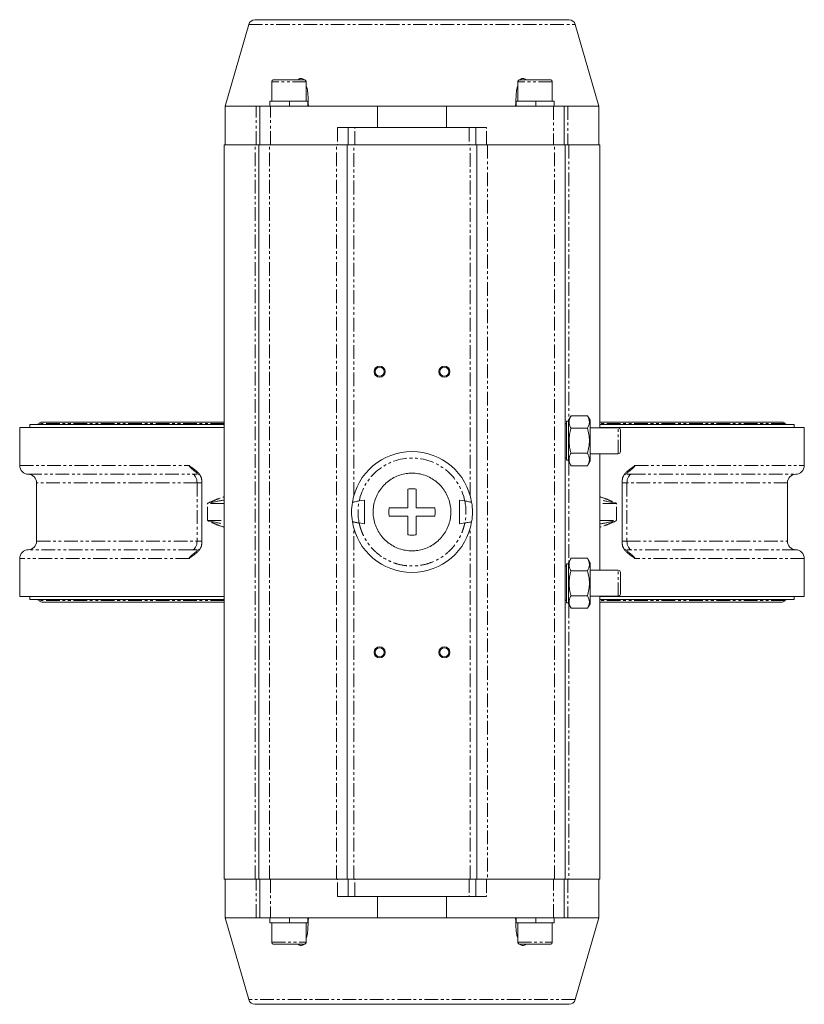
# Model space of a CAD drawing. Header units: millimetres. Extents: x -146 to 986, y -773 to 579.
# Tile 1 of 31: x -146 to 217, y -773 to -317. Entities that reach past the tile are written whole.
import ezdxf

# ---------------------------------------------------------------- set-up
doc = ezdxf.new("R2010")
doc.units = ezdxf.units.MM
doc.linetypes.add('PHANTOM', pattern=[12.7, 6.35, -1.27, 1.27, -1.27, 1.27, -1.27])

msp = doc.modelspace()

# ---------------------------------------------------------------- linework, layer by layer
at = {"color": 7, "linetype": 'Continuous', "lineweight": 15}
for p, q in [((-40, -318.87), (-50.84, -356.7)), ((122.16, -356.7), (111.31, -318.87)), ((-29.34, -345.5), (-29.34, -354.5)), ((-13.34, -354.5), (-13.34, -345.5)), ((84.66, -345.5), (84.66, -354.5)), ((100.66, -354.5), (100.66, -345.5)), ((-30.14, -354.5), (-30.14, -356.7)), ((-30.14, -354.5), (-21.04, -354.5)), ((-21.04, -356.7), (-21.04, -354.5)), ((-21.03, -354.5), (-21.04, -354.5)), ((-21.03, -356.7), (-21.03, -354.5)), ((-21.03, -354.5), (-12.54, -354.5)), ((-12.54, -356.7), (-12.54, -354.5)), ((83.86, -354.5), (83.86, -356.7)), ((83.86, -354.5), (92.96, -354.5)), ((92.96, -356.7), (92.96, -354.5)), ((92.97, -354.5), (92.96, -354.5)), ((92.97, -356.7), (92.97, -354.5)), ((92.97, -354.5), (101.46, -354.5)), ((101.46, -356.7), (101.46, -354.5)), ((-50.84, -356.7), (-50.84, -374.7)), ((-50.84, -356.7), (-36.5, -356.7)), ((-34.84, -356.7), (-36.5, -356.7)), ((-34.84, -356.7), (-34.84, -374.7)), ((-29.84, -356.7), (-34.84, -356.7)), ((19.62, -356.7), (-29.84, -356.7)), ((19.62, -356.7), (19.62, -366.7)), ((19.62, -356.7), (51.7, -356.7)), ((51.7, -366.7), (51.7, -356.7)), ((101.16, -356.7), (51.7, -356.7)), ((106.16, -356.7), (101.16, -356.7)), ((106.16, -374.7), (106.16, -356.7)), ((107.82, -356.7), (106.16, -356.7)), ((107.82, -356.7), (122.16, -356.7)), ((122.16, -374.7), (122.16, -356.7)), ((6.16, -366.7), (1.16, -366.7)), ((9.16, -366.7), (6.16, -366.7)), ((6.16, -366.7), (6.16, -374.7)), ((62.16, -366.7), (9.16, -366.7)), ((65.16, -366.7), (62.16, -366.7)), ((65.16, -374.7), (65.16, -366.7)), ((70.16, -366.7), (65.16, -366.7)), ((-51.34, -374.7), (-51.34, -714.7)), ((-36.99, -374.7), (-51.34, -374.7)), ((-35.34, -374.7), (-36.99, -374.7)), ((-35.34, -714.7), (-35.34, -374.7)), ((-30.34, -374.7), (-35.34, -374.7)), ((0.66, -374.7), (-30.34, -374.7)), ((5.66, -374.7), (0.66, -374.7)), ((5.66, -714.7), (5.66, -374.7)), ((8.66, -374.7), (5.66, -374.7)), ((62.66, -374.7), (8.66, -374.7)), ((65.66, -374.7), (62.66, -374.7)), ((65.66, -714.7), (65.66, -374.7)), ((70.66, -374.7), (65.66, -374.7)), ((101.66, -374.7), (70.66, -374.7)), ((106.66, -374.7), (101.66, -374.7)), ((106.66, -714.7), (106.66, -374.7)), ((108.31, -374.7), (106.66, -374.7)), ((122.66, -374.7), (108.31, -374.7)), ((122.66, -505.7), (122.66, -374.7)), ((109.34, -500.15), (108.16, -502.2)), ((109.34, -500.15), (116.98, -500.15)), ((118.16, -502.2), (116.98, -500.15)), ((-146.09, -505.6), (-146.09, -523.2)), ((-51.34, -505.6), (-146.09, -505.6)), ((-141.34, -504.22), (-141.34, -505.6)), ((-51.34, -504.22), (-141.34, -504.22)), ((-51.34, -503.02), (-135.84, -503.02)), ((108.16, -502.7), (107.16, -502.7)), ((107.16, -502.7), (107.16, -520.7)), ((108.16, -502.2), (108.16, -521.2)), ((116.98, -505.92), (109.34, -505.92)), ((118.16, -502.2), (118.16, -521.2)), ((131.22, -505.7), (118.16, -505.7)), ((207.16, -503.02), (122.66, -503.02)), ((212.66, -504.22), (122.66, -504.22)), ((217.41, -505.6), (122.66, -505.6)), ((212.66, -505.6), (212.66, -504.22)), ((217.41, -523.2), (217.41, -505.6)), ((109.34, -517.47), (116.98, -517.47)), ((118.16, -517.7), (131.22, -517.7)), ((122.66, -571.7), (122.66, -517.7)), ((107.16, -520.7), (108.16, -520.7)), ((108.16, -521.2), (109.34, -523.24)), ((109.34, -523.24), (116.98, -523.24)), ((116.98, -523.24), (118.16, -521.2)), ((-138.24, -531.2), (-138.24, -558.2)), ((-61.77, -530.11), (-61.77, -559.29)), ((133.08, -530.11), (133.08, -559.29)), ((209.56, -558.2), (209.56, -531.2)), ((11.18, -539.6), (13.66, -539.17)), ((13.66, -539.17), (13.66, -550.23)), ((57.66, -550.23), (57.66, -539.17)), ((60.13, -539.6), (57.66, -539.17)), ((25.07, -542.7), (33.66, -542.7)), ((33.66, -546.7), (25.07, -546.7)), ((37.66, -542.7), (46.24, -542.7)), ((46.24, -546.7), (37.66, -546.7)), ((13.66, -550.23), (11.18, -549.79)), ((57.66, -550.23), (60.13, -549.79)), ((-146.09, -566.2), (-146.09, -583.8)), ((108.16, -568.7), (107.16, -568.7)), ((107.16, -568.7), (107.16, -586.7)), ((109.34, -566.15), (108.16, -568.2)), ((108.16, -568.2), (108.16, -587.2)), ((109.34, -566.15), (116.98, -566.15)), ((118.16, -568.2), (116.98, -566.15)), ((118.16, -568.2), (118.16, -587.2)), ((217.41, -583.8), (217.41, -566.2)), ((116.98, -571.92), (109.34, -571.92)), ((131.22, -571.7), (118.16, -571.7)), ((109.34, -583.47), (116.98, -583.47)), ((-51.34, -583.8), (-146.09, -583.8)), ((-141.34, -583.8), (-141.34, -585.18)), ((-51.34, -585.18), (-141.34, -585.18)), ((-135.84, -586.38), (-51.34, -586.38)), ((107.16, -586.7), (108.16, -586.7)), ((108.16, -587.2), (109.34, -589.24)), ((116.98, -589.24), (118.16, -587.2)), ((118.16, -583.7), (131.22, -583.7)), ((122.66, -714.7), (122.66, -583.7)), ((217.41, -583.8), (122.66, -583.8)), ((212.66, -585.18), (122.66, -585.18)), ((122.66, -586.38), (207.16, -586.38)), ((212.66, -585.18), (212.66, -583.8)), ((109.34, -589.24), (116.98, -589.24)), ((-36.99, -714.7), (-51.34, -714.7)), ((-50.84, -714.7), (-50.84, -732.7)), ((-35.34, -714.7), (-36.99, -714.7)), ((-30.34, -714.7), (-35.34, -714.7)), ((-34.84, -732.7), (-34.84, -714.7)), ((0.66, -714.7), (-30.34, -714.7)), ((5.66, -714.7), (0.66, -714.7)), ((8.66, -714.7), (5.66, -714.7)), ((6.16, -722.7), (6.16, -714.7)), ((62.66, -714.7), (8.66, -714.7)), ((65.66, -714.7), (62.66, -714.7)), ((65.16, -722.7), (65.16, -714.7)), ((70.66, -714.7), (65.66, -714.7)), ((101.66, -714.7), (70.66, -714.7)), ((106.66, -714.7), (101.66, -714.7)), ((106.16, -732.7), (106.16, -714.7)), ((108.31, -714.7), (106.66, -714.7)), ((122.66, -714.7), (108.31, -714.7)), ((122.16, -732.7), (122.16, -714.7)), ((6.16, -722.7), (1.16, -722.7)), ((9.16, -722.7), (6.16, -722.7)), ((62.16, -722.7), (9.16, -722.7)), ((19.62, -722.7), (19.62, -732.7)), ((51.7, -732.7), (51.7, -722.7)), ((65.16, -722.7), (62.16, -722.7)), ((70.16, -722.7), (65.16, -722.7)), ((-50.84, -732.7), (-40, -770.52)), ((-36.5, -732.7), (-50.84, -732.7)), ((-34.84, -732.7), (-36.5, -732.7)), ((-29.84, -732.7), (-34.84, -732.7)), ((-30.14, -732.7), (-30.14, -734.9)), ((19.62, -732.7), (-29.84, -732.7)), ((-21.04, -734.9), (-21.04, -732.7)), ((-21.03, -734.9), (-21.03, -732.7)), ((-12.54, -734.9), (-12.54, -732.7)), ((51.7, -732.7), (19.62, -732.7)), ((101.16, -732.7), (51.7, -732.7)), ((83.86, -732.7), (83.86, -734.9)), ((92.96, -734.9), (92.96, -732.7)), ((92.97, -734.9), (92.97, -732.7)), ((106.16, -732.7), (101.16, -732.7)), ((101.46, -734.9), (101.46, -732.7)), ((107.82, -732.7), (106.16, -732.7)), ((122.16, -732.7), (107.82, -732.7)), ((111.31, -770.52), (122.16, -732.7)), ((-30.14, -734.9), (-21.04, -734.9)), ((-29.34, -734.9), (-29.34, -743.9)), ((-21.03, -734.9), (-21.04, -734.9)), ((-21.03, -734.9), (-12.54, -734.9)), ((-13.34, -743.9), (-13.34, -734.9)), ((83.86, -734.9), (92.96, -734.9)), ((84.66, -734.9), (84.66, -743.9)), ((92.97, -734.9), (92.96, -734.9)), ((92.97, -734.9), (101.46, -734.9)), ((100.66, -743.9), (100.66, -734.9))]:
    msp.add_line(p, q, dxfattribs=at)
at = {"color": 8, "linetype": 'PHANTOM', "lineweight": 0}
for p, q in [((-40, -318.87), (111.31, -318.87)), ((-13.34, -345.5), (-29.34, -345.5)), ((100.66, -345.5), (84.66, -345.5)), ((-36.5, -374.7), (-36.5, -356.7)), ((-29.84, -374.7), (-29.84, -356.7)), ((101.16, -356.7), (101.16, -374.7)), ((107.82, -356.7), (107.82, -374.7)), ((1.16, -366.7), (1.16, -374.7)), ((9.16, -374.7), (9.16, -366.7)), ((62.16, -366.7), (62.16, -374.7)), ((70.16, -374.7), (70.16, -366.7)), ((-36.99, -714.7), (-36.99, -374.7)), ((-30.34, -714.7), (-30.34, -374.7)), ((0.66, -714.7), (0.66, -374.7)), ((8.66, -537.28), (8.66, -374.7)), ((62.66, -537.28), (62.66, -374.7)), ((70.66, -374.7), (70.66, -714.7)), ((101.66, -714.7), (101.66, -374.7)), ((108.31, -374.7), (108.31, -501.94)), ((-51.34, -503.74), (-137.12, -503.74)), ((208.44, -503.74), (122.66, -503.74)), ((131.22, -517.7), (131.22, -505.7)), ((-146.09, -523.2), (-67.54, -523.2)), ((108.31, -521.46), (108.31, -567.94)), ((138.85, -523.2), (217.41, -523.2)), ((-142.17, -527.2), (-66.17, -527.2)), ((-62.67, -527.42), (-63.9, -527.04)), ((135.21, -527.03), (133.97, -527.43)), ((137.49, -527.2), (213.48, -527.2)), ((-63.92, -531.2), (-138.24, -531.2)), ((-63.92, -531.2), (-63.92, -558.2)), ((135.24, -531.2), (135.24, -558.2)), ((209.56, -531.2), (135.24, -531.2)), ((-51.34, -540.7), (-59.06, -540.7)), ((-59.06, -548.7), (-59.06, -540.7)), ((130.37, -540.7), (122.66, -540.7)), ((130.37, -548.7), (130.37, -540.7)), ((-59.06, -548.7), (-51.34, -548.7)), ((122.66, -548.7), (130.37, -548.7)), ((8.66, -714.7), (8.66, -552.11)), ((62.66, -714.7), (62.66, -552.11)), ((-138.24, -558.2), (-63.92, -558.2)), ((135.24, -558.2), (209.56, -558.2)), ((-66.17, -562.2), (-142.17, -562.2)), ((-63.9, -562.36), (-62.65, -561.97)), ((135.21, -562.36), (133.98, -561.97)), ((213.48, -562.2), (137.49, -562.2)), ((-67.54, -566.2), (-146.09, -566.2)), ((217.41, -566.2), (138.85, -566.2)), ((131.22, -583.7), (131.22, -571.7)), ((-51.34, -585.66), (-137.12, -585.66)), ((108.31, -587.46), (108.31, -714.7)), ((208.44, -585.66), (122.66, -585.66)), ((-36.5, -732.7), (-36.5, -714.7)), ((-29.84, -714.7), (-29.84, -732.7)), ((1.16, -722.7), (1.16, -714.7)), ((9.16, -722.7), (9.16, -714.7)), ((62.16, -714.7), (62.16, -722.7)), ((70.16, -714.7), (70.16, -722.7)), ((101.16, -732.7), (101.16, -714.7)), ((107.82, -714.7), (107.82, -732.7)), ((-29.34, -743.9), (-13.74, -743.9)), ((-13.74, -743.9), (-13.34, -743.9)), ((84.66, -743.9), (100.66, -743.9)), ((35.22, -770.52), (-40, -770.52)), ((111.31, -770.52), (35.22, -770.52))]:
    msp.add_line(p, q, dxfattribs=at)
at = {"color": 7, "linetype": 'Continuous', "lineweight": 15, "flags": 128}
for points in [[(107.16, -503.93), (106.99, -503.85), (106.66, -503.76)], [(106.66, -519.64), (106.99, -519.55), (107.16, -519.46)], [(107.16, -569.93), (106.99, -569.85), (106.66, -569.76)], [(106.66, -585.64), (106.99, -585.55), (107.16, -585.46)]]:
    msp.add_lwpolyline(points, dxfattribs=at)
at = {"color": 8, "linetype": 'PHANTOM', "lineweight": 0, "flags": 128}
for points in [[(-63.92, -531.2), (-63.97, -530.43), (-64.09, -529.68), (-64.3, -529), (-64.58, -528.39), (-64.92, -527.9), (-65.31, -527.52), (-65.73, -527.29), (-66.17, -527.2)], [(135.24, -531.2), (135.28, -530.43), (135.41, -529.68), (135.62, -529), (135.89, -528.39), (136.23, -527.9), (136.62, -527.52), (137.05, -527.29), (137.49, -527.2)], [(-66.17, -562.2), (-65.73, -562.11), (-65.31, -561.87), (-64.92, -561.5), (-64.58, -561), (-64.3, -560.4), (-64.09, -559.71), (-63.97, -558.97), (-63.92, -558.2)], [(137.49, -562.2), (137.05, -562.11), (136.62, -561.87), (136.23, -561.5), (135.89, -561), (135.62, -560.4), (135.41, -559.71), (135.28, -558.97), (135.24, -558.2)]]:
    msp.add_lwpolyline(points, dxfattribs=at)
at = {"color": 7, "linetype": 'Continuous', "lineweight": 15}
for centre, radius in [((20.66, -479.7), 2.6), ((20.66, -479.7), 2.1), ((50.66, -479.7), 2.6), ((50.66, -479.7), 2.1), ((20.66, -609.7), 2.6), ((20.66, -609.7), 2.1), ((50.66, -609.7), 2.6), ((50.66, -609.7), 2.1)]:
    msp.add_circle(centre, radius, dxfattribs=at)
for centre, radius, start, end in [((-37.11, -319.7), 3, 90, 164), ((108.43, -319.7), 3, 16, 90), ((-28.34, -345.5), 1, 90, 180), ((-14.34, -345.5), 1, 0, 90), ((85.66, -345.5), 1, 90, 180), ((99.66, -345.5), 1, 0, 90), ((-137.98, -503.22), 1, 270, 328.6677), ((-135.84, -504.52), 1.5, 90, 148.6677), ((131.22, -506.7), 1, 0, 90), ((207.16, -504.52), 1.5, 31.3323, 90), ((209.29, -503.22), 1, 211.3323, 270), ((35.66, -544.7), 28, 9.2159, 170.7841), ((131.22, -516.7), 1, 270, 0), ((-142.09, -523.2), 4, 180, 268.9256), ((213.41, -523.2), 4, 271.0744, 0), ((-142.24, -531.2), 4, 0, 88.9256), ((213.56, -531.2), 4, 91.0744, 180), ((35.66, -544.7), 28, 170.7841, 189.2159), ((35.66, -544.7), 28, 350.7841, 9.2159), ((35.66, -544.7), 28, 189.2159, 350.7841), ((-142.24, -558.2), 4, 271.0744, 0), ((213.56, -558.2), 4, 180, 268.9256), ((-142.09, -566.2), 4, 91.0744, 180), ((213.41, -566.2), 4, 0, 88.9256), ((131.22, -572.7), 1, 0, 90), ((131.22, -582.7), 1, 270, 0), ((-137.98, -586.18), 1, 31.3323, 90), ((-135.84, -584.88), 1.5, 211.3323, 270), ((207.16, -584.88), 1.5, 270, 328.6677), ((209.29, -586.18), 1, 90, 148.6677), ((-28.34, -743.9), 1, 180, 270), ((-14.34, -743.9), 1, 270, 0), ((85.66, -743.9), 1, 180, 270), ((99.66, -743.9), 1, 270, 0), ((-37.11, -769.7), 3, 196, 270), ((108.43, -769.7), 3, 270, 344)]:
    msp.add_arc(centre, radius, start, end, dxfattribs=at)
for points, knots in [([(-37.11, -316.7), (-37.11, -316.7), (-37.11, -316.7), (-37.09, -316.7), (-37.07, -316.7), (-37.03, -316.7), (-36.98, -316.7), (-36.92, -316.7), (-36.85, -316.7), (-36.77, -316.7), (-36.68, -316.7), (-36.57, -316.7), (-36.46, -316.7), (-36.34, -316.7), (-36.2, -316.7), (-36.06, -316.7), (-35.75, -316.7), (-35.21, -316.7), (-34.32, -316.7), (-33.26, -316.7), (-32.02, -316.7), (-30.6, -316.7), (-28.46, -316.7), (-25.34, -316.7), (-20.93, -316.7), (-15.89, -316.7), (-10.3, -316.7), (-4.25, -316.7), (1.09, -316.7), (5.5, -316.7), (8.84, -316.7), (12.21, -316.7), (15.6, -316.7), (19, -316.7), (21.82, -316.7), (24.06, -316.7), (25.7, -316.7), (27.35, -316.7), (29.01, -316.7), (30.67, -316.7), (32.33, -316.7), (33.99, -316.7), (35.1, -316.7), (35.66, -316.7)], [0, 0, 0, 0, 0.007785, 0.015562, 0.023333, 0.031099, 0.03886, 0.046619, 0.054377, 0.062134, 0.069891, 0.07765, 0.085413, 0.093179, 0.100951, 0.108729, 0.116515, 0.147001, 0.177492, 0.208753, 0.240018, 0.271927, 0.303841, 0.368651, 0.434151, 0.500001, 0.565851, 0.631351, 0.696161, 0.72807, 0.759984, 0.791244, 0.82251, 0.852996, 0.883487, 0.898076, 0.912643, 0.927195, 0.94174, 0.956285, 0.970839, 0.985408, 1, 1, 1, 1]), ([(35.66, -316.7), (35.95, -316.7), (36.55, -316.7), (37.44, -316.7), (38.32, -316.7), (39.21, -316.7), (40.1, -316.7), (40.98, -316.7), (41.86, -316.7), (42.75, -316.7), (43.63, -316.7), (44.51, -316.7), (45.39, -316.7), (46.27, -316.7), (47.15, -316.7), (48.02, -316.7), (49.75, -316.7), (52.31, -316.7), (55.72, -316.7), (59.1, -316.7), (62.48, -316.7), (65.81, -316.7), (70.22, -316.7), (75.57, -316.7), (81.62, -316.7), (87.21, -316.7), (92.24, -316.7), (96.66, -316.7), (99.78, -316.7), (101.92, -316.7), (103.34, -316.7), (104.58, -316.7), (105.64, -316.7), (106.52, -316.7), (107.11, -316.7), (107.5, -316.7), (107.75, -316.7), (107.96, -316.7), (108.13, -316.7), (108.26, -316.7), (108.36, -316.7), (108.42, -316.7), (108.42, -316.7), (108.43, -316.7)], [0, 0, 0, 0, 0.0077855, 0.0155634, 0.023335, 0.0311013, 0.0388634, 0.0466227, 0.0543801, 0.062137, 0.0698943, 0.0776534, 0.0854153, 0.0931813, 0.1009524, 0.1087298, 0.1165148, 0.1470012, 0.1774921, 0.2087529, 0.2400182, 0.2719274, 0.3038411, 0.3686513, 0.434151, 0.5000009, 0.5658508, 0.6313505, 0.6961607, 0.7280698, 0.7599836, 0.7912444, 0.8225097, 0.8529961, 0.883487, 0.8980769, 0.9126441, 0.9271963, 0.9417412, 0.9562863, 0.9708395, 0.9854081, 1, 1, 1, 1]), ([(-21.9, -344.5), (-22.77, -344.5), (-24.11, -344.5), (-25.67, -344.5), (-26.71, -344.5), (-27.52, -344.5), (-28.2, -344.5), (-28.24, -344.5), (-28.26, -344.5)], [0, 0, 0, 0, 0.252207, 0.387974, 0.526622, 0.665272, 0.801039, 1, 1, 1, 1]), ([(-14.43, -344.5), (-14.4, -344.5), (-14.25, -344.5), (-14.83, -344.5), (-15.77, -344.5), (-16.77, -344.5), (-17.96, -344.5), (-19.66, -344.5), (-21.02, -344.5), (-21.9, -344.5)], [0, 0, 0, 0, 0.048121, 0.276056, 0.398757, 0.524061, 0.649364, 0.772066, 1, 1, 1, 1]), ([(-17.1, -344.5), (-16.85, -344.31), (-16.4, -343.97), (-15.7, -343.86), (-15.03, -344.03), (-14.68, -344.38), (-14.48, -344.58)], [0, 0, 0, 0, 0.277062, 0.491247, 0.705597, 1, 1, 1, 1]), ([(99.66, -344.5), (99.66, -344.5), (98.92, -344.5), (96.29, -344.5), (94.51, -344.5), (90.8, -344.5), (89.02, -344.5), (86.39, -344.5), (85.66, -344.5), (85.66, -344.5)], [0, 0, 0, 0, 0.25, 0.25, 0.5, 0.5, 0.75, 0.75, 1, 1, 1, 1]), ([(85.76, -344.63), (86, -344.38), (86.38, -343.99), (87.12, -343.86), (87.79, -344.02), (88.21, -344.33), (88.44, -344.5)], [0, 0, 0, 0, 0.340805, 0.548991, 0.757341, 1, 1, 1, 1]), ([(-13.34, -347.2), (-13.21, -347.63), (-12.81, -348.92), (-12.47, -352.12), (-12.39, -354.88), (-12.34, -356.7)], [0, 0, 0, 0, 0.150249, 0.441625, 1, 1, 1, 1]), ([(83.66, -356.7), (83.72, -354.77), (83.82, -351.86), (84.15, -348.64), (84.55, -347.49), (84.66, -347.2)], [0, 0, 0, 0, 0.594444, 0.896056, 1, 1, 1, 1]), ([(109.34, -505.92), (109.07, -505.45), (108.84, -504.98), (108.53, -504.02), (108.45, -503.53), (108.45, -502.8), (108.47, -502.55), (108.55, -502.06), (108.61, -501.82), (108.84, -501.1), (109.07, -500.62), (109.34, -500.15)], [0, 0, 0, 0, 0.25, 0.25, 0.5, 0.5, 0.625, 0.625, 0.75, 0.75, 1, 1, 1, 1]), ([(116.98, -500.15), (117.25, -500.62), (117.47, -501.1), (117.78, -502.06), (117.87, -502.54), (117.87, -503.28), (117.85, -503.52), (117.77, -504.01), (117.71, -504.25), (117.47, -504.98), (117.25, -505.45), (116.98, -505.92)], [0, 0, 0, 0, 0.25, 0.25, 0.5, 0.5, 0.625, 0.625, 0.75, 0.75, 1, 1, 1, 1]), ([(109.34, -517.47), (109.1, -516.53), (108.61, -514.64), (108.37, -511.72), (108.6, -508.77), (109.09, -506.88), (109.34, -505.92)], [0, 0, 0, 0, 0.247728, 0.499998, 0.747254, 1, 1, 1, 1]), ([(116.98, -505.92), (117.22, -506.86), (117.71, -508.75), (117.95, -511.68), (117.71, -514.62), (117.22, -516.51), (116.98, -517.47)], [0, 0, 0, 0, 0.247728, 0.499998, 0.747254, 1, 1, 1, 1]), ([(132.22, -511.7), (132.22, -510.37), (132.22, -509.1), (132.22, -507.22), (132.22, -506.7), (132.22, -506.7)], [0, 0, 0, 0, 0.5, 0.5, 1, 1, 1, 1]), ([(132.22, -516.7), (132.22, -516.7), (132.22, -516.7), (132.22, -516.63), (132.22, -516.44), (132.22, -516.19), (132.22, -515.7), (132.22, -514.92), (132.22, -514.11), (132.22, -513.54), (132.22, -513.13), (132.22, -512.71), (132.22, -512.34), (132.22, -512.02), (132.22, -511.8), (132.22, -511.7)], [0, 0, 0, 0, 0.005092, 0.141293, 0.209438, 0.280728, 0.391433, 0.577145, 0.70942, 0.753744, 0.8154, 0.877059, 0.918042, 0.959024, 1, 1, 1, 1]), ([(109.34, -523.24), (109.07, -522.77), (108.84, -522.3), (108.53, -521.34), (108.45, -520.85), (108.45, -520.12), (108.47, -519.87), (108.55, -519.38), (108.61, -519.14), (108.84, -518.42), (109.07, -517.94), (109.34, -517.47)], [0, 0, 0, 0, 0.25, 0.25, 0.5, 0.5, 0.625, 0.625, 0.75, 0.75, 1, 1, 1, 1]), ([(116.98, -517.47), (117.25, -517.94), (117.47, -518.42), (117.78, -519.38), (117.87, -519.86), (117.87, -520.6), (117.85, -520.84), (117.77, -521.33), (117.71, -521.57), (117.47, -522.3), (117.25, -522.77), (116.98, -523.24)], [0, 0, 0, 0, 0.25, 0.25, 0.5, 0.5, 0.625, 0.625, 0.75, 0.75, 1, 1, 1, 1]), ([(-67.54, -523.2), (-67.52, -523.22), (-67.47, -523.27), (-67.4, -523.35), (-67.31, -523.43), (-67.21, -523.52), (-67.09, -523.62), (-66.96, -523.72), (-66.82, -523.82), (-66.62, -523.97), (-66.37, -524.15), (-66.06, -524.36), (-65.75, -524.57), (-65.42, -524.8), (-65.08, -525.06), (-64.71, -525.34), (-64.34, -525.64), (-63.93, -525.99), (-63.51, -526.38), (-63.1, -526.82), (-62.75, -527.27), (-62.47, -527.68), (-62.27, -528.05), (-62.11, -528.38), (-61.99, -528.71), (-61.89, -529.05), (-61.82, -529.4), (-61.77, -529.75), (-61.77, -529.99), (-61.77, -530.11)], [0, 0, 0, 0, 0.010197, 0.021918, 0.035191, 0.050033, 0.066459, 0.084478, 0.104097, 0.125323, 0.167157, 0.208848, 0.250396, 0.295427, 0.343025, 0.393211, 0.44856, 0.500305, 0.570049, 0.63464, 0.694393, 0.749703, 0.787862, 0.824764, 0.860665, 0.895841, 0.930585, 0.965202, 1, 1, 1, 1]), ([(133.08, -530.11), (133.08, -530.04), (133.08, -529.92), (133.1, -529.73), (133.12, -529.54), (133.14, -529.35), (133.18, -529.16), (133.22, -528.98), (133.28, -528.79), (133.34, -528.61), (133.41, -528.43), (133.48, -528.25), (133.57, -528.07), (133.66, -527.9), (133.82, -527.63), (134.06, -527.27), (134.42, -526.82), (134.83, -526.38), (135.38, -525.86), (136.13, -525.24), (136.89, -524.69), (137.53, -524.25), (137.91, -523.98), (138.21, -523.77), (138.42, -523.61), (138.59, -523.47), (138.73, -523.33), (138.82, -523.24), (138.85, -523.2)], [0, 0, 0, 0, 0.018791, 0.037487, 0.056137, 0.074787, 0.093487, 0.112283, 0.131223, 0.150352, 0.169715, 0.189356, 0.209314, 0.229629, 0.250339, 0.305654, 0.365405, 0.429991, 0.499726, 0.61274, 0.749577, 0.812161, 0.874643, 0.906559, 0.935003, 0.960014, 0.98165, 1, 1, 1, 1]), ([(35.66, -526.7), (36.67, -526.75), (38.69, -526.85), (41.64, -527.64), (44.42, -528.88), (46.96, -530.57), (49.16, -532.67), (50.99, -535.11), (52.38, -537.82), (53.3, -540.73), (53.71, -543.75), (53.62, -546.79), (53.01, -549.78), (51.92, -552.62), (50.35, -555.23), (48.38, -557.56), (46.04, -559.5), (43.4, -561.04), (40.55, -562.11), (37.93, -562.61), (35.28, -562.75), (32.62, -562.52), (29.67, -561.77), (26.89, -560.51), (24.36, -558.82), (22.15, -556.72), (20.32, -554.29), (18.93, -551.57), (18.01, -548.67), (17.6, -545.65), (17.69, -542.6), (18.3, -539.62), (19.4, -536.77), (20.96, -534.16), (22.94, -531.84), (25.28, -529.89), (27.91, -528.35), (30.77, -527.29), (33.38, -526.77), (35.03, -526.72), (35.66, -526.7)], [0, 0, 0, 0, 0.026846, 0.053693, 0.080539, 0.107385, 0.134231, 0.161078, 0.187924, 0.21477, 0.241617, 0.268463, 0.295309, 0.322155, 0.349002, 0.375848, 0.402694, 0.42954, 0.456387, 0.483233, 0.5, 0.526846, 0.553693, 0.580539, 0.607385, 0.634231, 0.661078, 0.687924, 0.71477, 0.741617, 0.768463, 0.795309, 0.822155, 0.849002, 0.875848, 0.902694, 0.92954, 0.956387, 0.983233, 1, 1, 1, 1]), ([(33.66, -542.7), (33.66, -541.25), (33.66, -538.32), (33.66, -535.53), (33.66, -534.11)], [0, 0, 0, 0, 0.494561, 1, 1, 1, 1]), ([(37.66, -534.11), (37.66, -535.5), (37.66, -538.29), (37.66, -541.22), (37.66, -542.7)], [0, 0, 0, 0, 0.49456, 1, 1, 1, 1]), ([(8.02, -540.21), (8.05, -540.2), (8.12, -540.18), (8.62, -540.08), (9.36, -539.93), (10.25, -539.77), (10.89, -539.65), (11.18, -539.6)], [0, 0, 0, 0, 0.199105, 0.398019, 0.601998, 0.817309, 1, 1, 1, 1]), ([(8.02, -540.21), (8.05, -540.2), (8.12, -540.18), (8.62, -540.08), (9.36, -539.93), (10.25, -539.77), (10.89, -539.65), (11.18, -539.6)], [0, 0, 0, 0, 0.199105, 0.398019, 0.601998, 0.817309, 1, 1, 1, 1]), ([(63.3, -540.21), (63.26, -540.2), (63.2, -540.18), (62.7, -540.08), (61.96, -539.93), (61.06, -539.77), (60.42, -539.65), (60.13, -539.6)], [0, 0, 0, 0, 0.199105, 0.398019, 0.601998, 0.817309, 1, 1, 1, 1]), ([(63.3, -540.21), (63.26, -540.2), (63.2, -540.18), (62.7, -540.08), (61.96, -539.93), (61.06, -539.77), (60.42, -539.65), (60.13, -539.6)], [0, 0, 0, 0, 0.199105, 0.398019, 0.601998, 0.817309, 1, 1, 1, 1]), ([(25.07, -546.7), (24.98, -546.04), (24.79, -544.71), (24.98, -543.38), (25.07, -542.7)], [0, 0, 0, 0, 0.491229, 1, 1, 1, 1]), ([(33.66, -555.28), (33.66, -553.9), (33.66, -551.11), (33.66, -548.18), (33.66, -546.7)], [0, 0, 0, 0, 0.49456, 1, 1, 1, 1]), ([(37.66, -546.7), (37.66, -548.15), (37.66, -551.08), (37.66, -553.87), (37.66, -555.28)], [0, 0, 0, 0, 0.494561, 1, 1, 1, 1]), ([(46.24, -542.7), (46.33, -543.35), (46.52, -544.69), (46.34, -546.02), (46.24, -546.7)], [0, 0, 0, 0, 0.491229, 1, 1, 1, 1]), ([(8.02, -549.18), (8.05, -549.19), (8.12, -549.22), (8.62, -549.32), (9.36, -549.46), (10.25, -549.63), (10.89, -549.74), (11.18, -549.79)], [0, 0, 0, 0, 0.199105, 0.398019, 0.601998, 0.817309, 1, 1, 1, 1]), ([(11.18, -549.79), (10.81, -549.73), (10.05, -549.59), (9.06, -549.41), (8.35, -549.27), (8.05, -549.2), (8.03, -549.19), (8.02, -549.18)], [0, 0, 0, 0, 0.234844, 0.470019, 0.6954, 0.906567, 1, 1, 1, 1]), ([(60.13, -549.79), (60.51, -549.73), (61.26, -549.59), (62.25, -549.41), (62.96, -549.27), (63.26, -549.2), (63.29, -549.19), (63.3, -549.18)], [0, 0, 0, 0, 0.234844, 0.470019, 0.6954, 0.906567, 1, 1, 1, 1]), ([(60.13, -549.79), (60.51, -549.73), (61.26, -549.59), (62.25, -549.41), (62.96, -549.27), (63.26, -549.2), (63.29, -549.19), (63.3, -549.18)], [0, 0, 0, 0, 0.234844, 0.470019, 0.6954, 0.906567, 1, 1, 1, 1]), ([(-61.77, -559.29), (-61.77, -559.35), (-61.77, -559.48), (-61.78, -559.67), (-61.8, -559.86), (-61.83, -560.05), (-61.87, -560.23), (-61.91, -560.42), (-61.96, -560.6), (-62.02, -560.78), (-62.09, -560.96), (-62.17, -561.14), (-62.25, -561.32), (-62.35, -561.5), (-62.5, -561.77), (-62.75, -562.13), (-63.1, -562.57), (-63.51, -563.02), (-64.07, -563.54), (-64.82, -564.15), (-65.58, -564.7), (-66.22, -565.15), (-66.6, -565.41), (-66.9, -565.63), (-67.1, -565.78), (-67.27, -565.93), (-67.42, -566.06), (-67.5, -566.15), (-67.54, -566.2)], [0, 0, 0, 0, 0.0187932, 0.0374915, 0.0561425, 0.0747942, 0.0934947, 0.1122915, 0.1312314, 0.1503603, 0.1697228, 0.1893616, 0.209318, 0.229631, 0.2503379, 0.3056552, 0.365407, 0.4299918, 0.4997254, 0.6127332, 0.7495771, 0.8121602, 0.8746424, 0.9065574, 0.935001, 0.9600122, 0.9816486, 1, 1, 1, 1]), ([(138.85, -566.2), (138.83, -566.17), (138.79, -566.12), (138.71, -566.05), (138.62, -565.96), (138.52, -565.87), (138.41, -565.78), (138.28, -565.68), (138.14, -565.57), (137.94, -565.43), (137.68, -565.25), (137.38, -565.04), (137.06, -564.82), (136.73, -564.59), (136.39, -564.34), (136.02, -564.06), (135.65, -563.76), (135.24, -563.41), (134.83, -563.02), (134.42, -562.57), (134.06, -562.13), (133.79, -561.72), (133.58, -561.35), (133.43, -561.02), (133.3, -560.68), (133.2, -560.34), (133.13, -559.99), (133.09, -559.64), (133.08, -559.41), (133.08, -559.29)], [0, 0, 0, 0, 0.0102, 0.021924, 0.035198, 0.050041, 0.066466, 0.084484, 0.104101, 0.125323, 0.167158, 0.208849, 0.250397, 0.295434, 0.343032, 0.393212, 0.448563, 0.500307, 0.570046, 0.634634, 0.694389, 0.749707, 0.787848, 0.824738, 0.860634, 0.89581, 0.930559, 0.965187, 1, 1, 1, 1]), ([(109.34, -571.92), (109.07, -571.45), (108.84, -570.98), (108.53, -570.02), (108.45, -569.53), (108.45, -568.8), (108.47, -568.55), (108.55, -568.06), (108.61, -567.82), (108.84, -567.1), (109.07, -566.62), (109.34, -566.15)], [0, 0, 0, 0, 0.25, 0.25, 0.5, 0.5, 0.625, 0.625, 0.75, 0.75, 1, 1, 1, 1]), ([(116.98, -566.15), (117.25, -566.62), (117.47, -567.1), (117.78, -568.06), (117.87, -568.54), (117.87, -569.28), (117.85, -569.52), (117.77, -570.01), (117.71, -570.25), (117.47, -570.98), (117.25, -571.45), (116.98, -571.92)], [0, 0, 0, 0, 0.25, 0.25, 0.5, 0.5, 0.625, 0.625, 0.75, 0.75, 1, 1, 1, 1]), ([(109.34, -583.47), (109.1, -582.53), (108.61, -580.64), (108.37, -577.72), (108.6, -574.77), (109.09, -572.88), (109.34, -571.92)], [0, 0, 0, 0, 0.247728, 0.499998, 0.747254, 1, 1, 1, 1]), ([(116.98, -571.92), (117.22, -572.86), (117.71, -574.75), (117.95, -577.68), (117.71, -580.62), (117.22, -582.51), (116.98, -583.47)], [0, 0, 0, 0, 0.247728, 0.499998, 0.747254, 1, 1, 1, 1]), ([(132.22, -577.7), (132.22, -576.37), (132.22, -575.1), (132.22, -573.22), (132.22, -572.7), (132.22, -572.7)], [0, 0, 0, 0, 0.5, 0.5, 1, 1, 1, 1]), ([(132.22, -582.7), (132.22, -582.7), (132.22, -582.7), (132.22, -582.63), (132.22, -582.44), (132.22, -582.19), (132.22, -581.7), (132.22, -580.92), (132.22, -580.11), (132.22, -579.54), (132.22, -579.13), (132.22, -578.71), (132.22, -578.34), (132.22, -578.02), (132.22, -577.8), (132.22, -577.7)], [0, 0, 0, 0, 0.005092, 0.141293, 0.209438, 0.280728, 0.391433, 0.577145, 0.70942, 0.753744, 0.8154, 0.877059, 0.918042, 0.959024, 1, 1, 1, 1]), ([(109.34, -589.24), (109.07, -588.77), (108.84, -588.3), (108.53, -587.34), (108.45, -586.85), (108.45, -586.12), (108.47, -585.87), (108.55, -585.38), (108.61, -585.14), (108.84, -584.42), (109.07, -583.94), (109.34, -583.47)], [0, 0, 0, 0, 0.25, 0.25, 0.5, 0.5, 0.625, 0.625, 0.75, 0.75, 1, 1, 1, 1]), ([(116.98, -583.47), (117.25, -583.94), (117.47, -584.42), (117.78, -585.38), (117.87, -585.86), (117.87, -586.6), (117.85, -586.84), (117.77, -587.33), (117.71, -587.57), (117.47, -588.3), (117.25, -588.77), (116.98, -589.24)], [0, 0, 0, 0, 0.25, 0.25, 0.5, 0.5, 0.625, 0.625, 0.75, 0.75, 1, 1, 1, 1]), ([(-12.34, -732.7), (-12.41, -734.63), (-12.5, -737.53), (-12.84, -740.75), (-13.24, -741.9), (-13.34, -742.2)], [0, 0, 0, 0, 0.594444, 0.896056, 1, 1, 1, 1]), ([(84.66, -742.2), (84.52, -741.76), (84.13, -740.48), (83.79, -737.28), (83.71, -734.51), (83.66, -732.7)], [0, 0, 0, 0, 0.150249, 0.441625, 1, 1, 1, 1]), ([(-28.28, -744.9), (-28.3, -744.9), (-28.4, -744.9), (-28.12, -744.9), (-27.64, -744.9), (-26.85, -744.9), (-25.57, -744.9), (-23.58, -744.9), (-21.33, -744.9), (-19.51, -744.9), (-18.16, -744.9), (-16.96, -744.9), (-15.62, -744.9), (-15.06, -744.9), (-14.69, -744.9)], [0, 0, 0, 0, 0.020732, 0.092432, 0.165656, 0.238877, 0.310577, 0.44377, 0.576963, 0.648663, 0.721885, 0.795107, 0.866808, 1, 1, 1, 1]), ([(-14.44, -744.77), (-14.68, -745.01), (-15.07, -745.4), (-15.8, -745.53), (-16.48, -745.38), (-16.9, -745.07), (-17.12, -744.9)], [0, 0, 0, 0, 0.340805, 0.548991, 0.757341, 1, 1, 1, 1]), ([(85.66, -744.9), (85.66, -744.9), (86.39, -744.9), (89.02, -744.9), (90.8, -744.9), (94.51, -744.9), (96.29, -744.9), (98.92, -744.9), (99.66, -744.9), (99.66, -744.9)], [0, 0, 0, 0, 0.25, 0.25, 0.5, 0.5, 0.75, 0.75, 1, 1, 1, 1]), ([(88.41, -744.9), (88.16, -745.09), (87.72, -745.42), (87.01, -745.53), (86.35, -745.36), (86, -745.02), (85.8, -744.82)], [0, 0, 0, 0, 0.277062, 0.491247, 0.705597, 1, 1, 1, 1]), ([(-37.11, -772.7), (-37.11, -772.7), (-29.45, -772.7), (-2.15, -772.7), (16.36, -772.7), (35.66, -772.7)], [0, 0, 0, 0, 0.5, 0.5, 1, 1, 1, 1]), ([(108.43, -772.7), (108.43, -772.7), (100.76, -772.7), (73.47, -772.7), (54.96, -772.7), (35.66, -772.7)], [0, 0, 0, 0, 0.5, 0.5, 1, 1, 1, 1])]:
    msp.add_open_spline(points, degree=3, knots=knots, dxfattribs=at)
at = {"color": 8, "linetype": 'PHANTOM', "lineweight": 0}
for points, knots in [([(11.18, -539.6), (12.35, -533.98), (15.43, -528.93), (24.34, -521.68), (29.91, -519.7), (41.4, -519.7), (46.97, -521.68), (55.89, -528.93), (58.96, -533.98), (60.13, -539.6)], [0, 0, 0, 0, 0.25, 0.25, 0.5, 0.5, 0.75, 0.75, 1, 1, 1, 1]), ([(-63.9, -527.04), (-63.89, -527.03), (-63.87, -527.01), (-63.86, -526.97), (-63.85, -526.94), (-63.86, -526.9), (-63.87, -526.86), (-63.9, -526.81), (-63.93, -526.76), (-63.97, -526.7), (-64.03, -526.64), (-64.09, -526.58), (-64.21, -526.46), (-64.42, -526.28), (-64.76, -526), (-65.16, -525.68), (-65.58, -525.35), (-66.01, -525), (-66.42, -524.66), (-66.78, -524.34), (-67.03, -524.1), (-67.18, -523.93), (-67.29, -523.79), (-67.38, -523.65), (-67.45, -523.53), (-67.5, -523.41), (-67.53, -523.3), (-67.54, -523.23), (-67.54, -523.2)], [0, 0, 0, 0, 0.0215827, 0.0423657, 0.0624673, 0.0820184, 0.1011617, 0.1200497, 0.1388413, 0.1576988, 0.176783, 0.1962498, 0.2162465, 0.277702, 0.3487181, 0.4312167, 0.5264465, 0.6007775, 0.6968052, 0.7837689, 0.8345287, 0.8670328, 0.8963015, 0.9224424, 0.9456076, 0.9660168, 0.9839912, 1, 1, 1, 1]), ([(138.85, -523.2), (138.85, -523.22), (138.85, -523.26), (138.84, -523.33), (138.82, -523.4), (138.79, -523.47), (138.75, -523.55), (138.71, -523.63), (138.66, -523.71), (138.6, -523.8), (138.53, -523.89), (138.45, -523.98), (138.32, -524.11), (138.09, -524.34), (137.74, -524.66), (137.33, -525), (136.9, -525.35), (136.48, -525.68), (136.07, -526), (135.74, -526.27), (135.49, -526.49), (135.33, -526.65), (135.23, -526.78), (135.17, -526.88), (135.16, -526.97), (135.2, -527.01), (135.21, -527.03)], [0, 0, 0, 0, 0.010018, 0.020751, 0.032345, 0.044917, 0.058558, 0.07334, 0.089319, 0.10654, 0.125038, 0.144842, 0.165974, 0.216691, 0.303795, 0.399639, 0.47398, 0.569063, 0.651486, 0.722484, 0.783959, 0.827258, 0.868841, 0.910401, 0.953623, 1, 1, 1, 1]), ([(-66.17, -527.2), (-65.92, -527.2), (-65.67, -527.2), (-65.21, -527.19), (-64.99, -527.19), (-64.59, -527.18), (-64.4, -527.17), (-64.09, -527.13), (-63.97, -527.1), (-63.9, -527.04)], [0, 0, 0, 0, 0.25, 0.25, 0.5, 0.5, 0.75, 0.75, 1, 1, 1, 1]), ([(135.21, -527.03), (135.25, -527.07), (135.3, -527.09), (135.41, -527.13), (135.48, -527.14), (135.72, -527.17), (135.9, -527.18), (136.31, -527.19), (136.53, -527.19), (136.99, -527.2), (137.23, -527.2), (137.49, -527.2)], [0, 0, 0, 0, 0.125, 0.125, 0.25, 0.25, 0.5, 0.5, 0.75, 0.75, 1, 1, 1, 1]), ([(-61.77, -531.18), (-62.29, -531.19), (-62.93, -531.2), (-63.78, -531.2), (-63.92, -531.2)], [0, 0, 0, 0, 0.829259, 1, 1, 1, 1]), ([(135.24, -531.2), (134.5, -531.2), (133.61, -531.21), (133.16, -531.18), (133.08, -531.18)], [0, 0, 0, 0, 0.824336, 1, 1, 1, 1]), ([(-59.06, -540.7), (-59.05, -540.69), (-57.9, -540.18), (-55.6, -539.18), (-53.04, -538.11), (-51.58, -537.73), (-51.34, -537.67)], [0, 0, 0, 0, 0.003517, 0.458268, 0.913787, 1, 1, 1, 1]), ([(122.66, -537.67), (122.89, -537.73), (124.35, -538.11), (126.91, -539.18), (129.22, -540.18), (130.36, -540.69), (130.37, -540.7)], [0, 0, 0, 0, 0.086184, 0.540641, 0.996483, 1, 1, 1, 1]), ([(-51.34, -539.18), (-51.56, -539.21), (-54.03, -539.57), (-56.62, -540.19), (-59.05, -540.7), (-59.06, -540.7)], [0, 0, 0, 0, 0.088762, 0.996353, 1, 1, 1, 1]), ([(130.37, -540.7), (130.36, -540.7), (127.94, -540.19), (125.34, -539.57), (122.88, -539.21), (122.66, -539.18)], [0, 0, 0, 0, 0.003647, 0.911242, 1, 1, 1, 1]), ([(-59.06, -548.7), (-59.05, -548.7), (-56.62, -549.21), (-54.03, -549.82), (-51.56, -550.18), (-51.34, -550.22)], [0, 0, 0, 0, 0.003647, 0.911242, 1, 1, 1, 1]), ([(-51.34, -551.72), (-51.58, -551.66), (-53.03, -551.29), (-55.59, -550.22), (-57.9, -549.22), (-59.05, -548.7), (-59.06, -548.7)], [0, 0, 0, 0, 0.086184, 0.540641, 0.996483, 1, 1, 1, 1]), ([(11.18, -549.79), (11.22, -549.96), (11.29, -550.29), (11.41, -550.78), (11.53, -551.27), (11.67, -551.76), (11.82, -552.24), (11.98, -552.72), (12.15, -553.2), (12.51, -554.18), (13.14, -555.63), (14.15, -557.51), (15.34, -559.32), (17.15, -561.62), (19.8, -564.2), (23.47, -566.67), (27.45, -568.44), (31.55, -569.47), (35.66, -569.81), (39.77, -569.47), (43.87, -568.44), (47.85, -566.67), (51.51, -564.2), (54.16, -561.62), (55.98, -559.32), (57.16, -557.51), (58.18, -555.63), (58.87, -554.02), (59.34, -552.72), (59.65, -551.76), (59.91, -550.78), (60.06, -550.12), (60.13, -549.79)], [0, 0, 0, 0, 0.007429, 0.014849, 0.022262, 0.029672, 0.037082, 0.044495, 0.051914, 0.059341, 0.090334, 0.121335, 0.153285, 0.185244, 0.250091, 0.314939, 0.378786, 0.440724, 0.500002, 0.559279, 0.621217, 0.685064, 0.749912, 0.814759, 0.84671, 0.878668, 0.909661, 0.940662, 0.955504, 0.970325, 0.985149, 1, 1, 1, 1]), ([(122.66, -550.22), (122.88, -550.18), (125.34, -549.82), (127.94, -549.21), (130.36, -548.7), (130.37, -548.7)], [0, 0, 0, 0, 0.088762, 0.996353, 1, 1, 1, 1]), ([(130.37, -548.7), (130.36, -548.7), (129.22, -549.22), (126.91, -550.22), (124.35, -551.29), (122.89, -551.66), (122.66, -551.72)], [0, 0, 0, 0, 0.003517, 0.458268, 0.913787, 1, 1, 1, 1]), ([(-63.92, -558.2), (-63.43, -558.2), (-62.54, -558.2), (-62.01, -558.21), (-61.77, -558.22)], [0, 0, 0, 0, 0.550124, 1, 1, 1, 1]), ([(133.08, -558.22), (133.16, -558.21), (133.61, -558.19), (134.5, -558.19), (135.24, -558.2)], [0, 0, 0, 0, 0.175664, 1, 1, 1, 1]), ([(-67.54, -566.2), (-67.54, -566.18), (-67.54, -566.13), (-67.52, -566.07), (-67.5, -566), (-67.48, -565.92), (-67.44, -565.85), (-67.39, -565.77), (-67.34, -565.68), (-67.28, -565.6), (-67.21, -565.51), (-67.13, -565.42), (-67.01, -565.28), (-66.78, -565.06), (-66.42, -564.74), (-66.01, -564.39), (-65.58, -564.05), (-65.17, -563.72), (-64.76, -563.4), (-64.42, -563.12), (-64.18, -562.91), (-64.01, -562.74), (-63.91, -562.62), (-63.86, -562.51), (-63.85, -562.42), (-63.88, -562.38), (-63.9, -562.36)], [0, 0, 0, 0, 0.010023, 0.020762, 0.032362, 0.044942, 0.058592, 0.073384, 0.089375, 0.106608, 0.125121, 0.144939, 0.166088, 0.216796, 0.303928, 0.399731, 0.474055, 0.569104, 0.651505, 0.722489, 0.783954, 0.827268, 0.868859, 0.91042, 0.953635, 1, 1, 1, 1]), ([(-63.9, -562.36), (-63.96, -562.3), (-64.09, -562.27), (-64.4, -562.23), (-64.59, -562.22), (-65.19, -562.2), (-65.66, -562.2), (-66.17, -562.2)], [0, 0, 0, 0, 0.25, 0.25, 0.5, 0.5, 1, 1, 1, 1]), ([(135.21, -562.36), (135.2, -562.37), (135.19, -562.39), (135.17, -562.42), (135.17, -562.46), (135.17, -562.5), (135.19, -562.54), (135.21, -562.59), (135.25, -562.64), (135.29, -562.7), (135.34, -562.76), (135.4, -562.82), (135.52, -562.94), (135.74, -563.12), (136.07, -563.4), (136.48, -563.72), (136.9, -564.05), (137.33, -564.39), (137.74, -564.74), (138.09, -565.06), (138.34, -565.3), (138.49, -565.47), (138.6, -565.61), (138.69, -565.74), (138.76, -565.87), (138.81, -565.98), (138.85, -566.09), (138.85, -566.16), (138.85, -566.2)], [0, 0, 0, 0, 0.02156, 0.042324, 0.062412, 0.081954, 0.101093, 0.119982, 0.13878, 0.157649, 0.176751, 0.196239, 0.216262, 0.277682, 0.34865, 0.431069, 0.526175, 0.600442, 0.696323, 0.783387, 0.834114, 0.866711, 0.896061, 0.922272, 0.945495, 0.965951, 0.983963, 1, 1, 1, 1]), ([(137.49, -562.2), (137.23, -562.2), (136.99, -562.2), (136.53, -562.2), (136.31, -562.2), (135.9, -562.22), (135.72, -562.23), (135.48, -562.26), (135.41, -562.27), (135.3, -562.31), (135.25, -562.33), (135.21, -562.36)], [0, 0, 0, 0, 0.25, 0.25, 0.5, 0.5, 0.75, 0.75, 0.875, 0.875, 1, 1, 1, 1])]:
    msp.add_open_spline(points, degree=3, knots=knots, dxfattribs=at)
at = {"color": 7, "linetype": 'Continuous', "lineweight": 15}
for points in [[(33.66, -534.11), (34.32, -534.02), (35.66, -533.83), (36.99, -534.02), (37.66, -534.11)], [(37.66, -555.28), (36.99, -555.37), (35.66, -555.56), (34.32, -555.37), (33.66, -555.28)]]:
    msp.add_open_spline(points, degree=3, dxfattribs=at)
at = {"color": 8, "linetype": 'PHANTOM', "lineweight": 0}
for points in [[(11.18, -549.79), (10.48, -546.43), (10.48, -542.96), (11.18, -539.6)], [(60.13, -539.6), (60.83, -542.96), (60.83, -546.43), (60.13, -549.79)]]:
    msp.add_open_spline(points, degree=3, dxfattribs=at)

doc.saveas('drawing.dxf')
